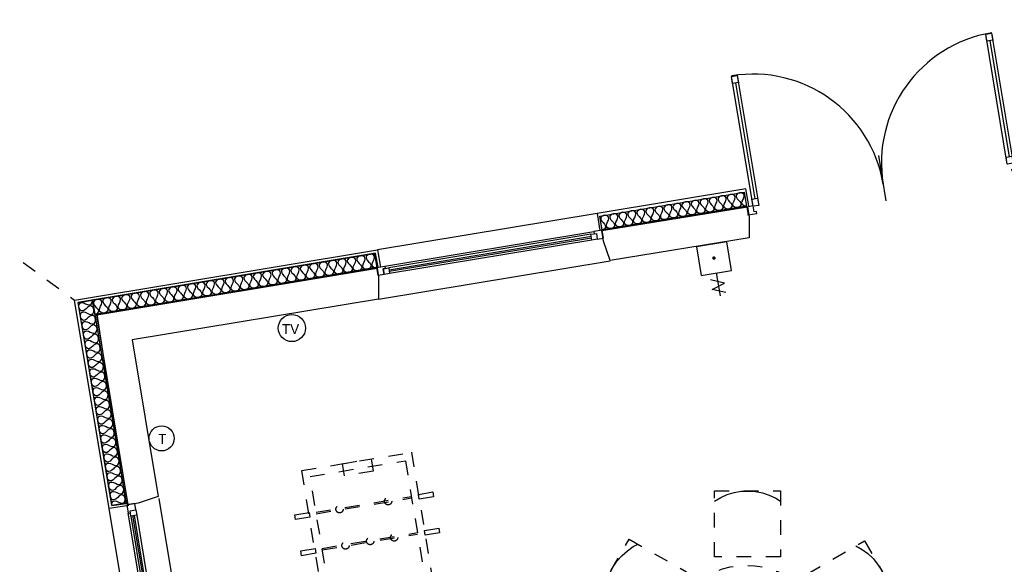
# Model space of a CAD drawing. Header units: millimetres. Extents: x -15 to 127, y -65 to 67.
# Tile 252 of 256: x 27.15 to 33.88, y 5.64 to 9.36. Entities that reach past the tile are written whole.
import ezdxf

# ---------------------------------------------------------------- set-up
doc = ezdxf.new("R2010")
doc.units = ezdxf.units.MM
doc.header["$MEASUREMENT"] = 0
doc.linetypes.add('PC_DASH_3', pattern=[0.055556, 0.027778, -0.027778])
doc.linetypes.add('PC_DASH_5', pattern=[0.069444, 0.027778, -0.041667])
doc.layers.add('Cfa', color=1, linetype='Continuous')
doc.layers.add('structure rdc', color=7, linetype='Continuous')
doc.styles.get("Standard").update_dxf_attribs({"font": 'BKANT.TTF'})

# ---------------------------------------------------------------- blocks, each defined once
blk = doc.blocks.new('BG')
for p, q in [((-0.047, -0.317), (-0.046, -0.771)), ((0.078, -0.538), (-0.181, -0.429)), ((-0.181, -0.621), (0.078, -0.538)), ((0.078, -0.728), (-0.181, -0.621))]:
    blk.add_line(p, q)
blk.add_lwpolyline([(-0.347, 0.246), (-0.347, -0.317), (0.252, -0.317), (0.252, 0.246)], close=True)
at = {"const_width": 0.0341}
blk.add_lwpolyline([(-0.063, -0.024, 1), (-0.029, -0.024, 1)], format="xyb", close=True, dxfattribs=at)
blk = doc.blocks.new('TV')
blk.add_circle((0, 0), 0.27)
blk.add_text('TV', height=0.2).set_placement((-0.197, -0.12))
blk = doc.blocks.new('QCONJ')
blk.add_circle((0.006, 0.238), 0.25)
blk.add_text('T', height=0.2).set_placement((-0.062, 0.129))
blk = doc.blocks.new('PD_4939')
at = {"layer": 'structure rdc', "color": 0}
for points in [[(28.459, -20.2616), (28.2289, -18.8741), (28.3264, -18.8579), (28.5565, -20.2454), (28.459, -20.2616)], [(28.459, -20.2616), (28.4595, -20.2459), (28.4668, -20.2336), (28.4733, -20.2302), (28.4818, -20.2293), (28.4923, -20.2315), (28.5051, -20.2374), (28.5178, -20.2432), (28.5283, -20.2455), (28.5368, -20.2446), (28.5433, -20.2411), (28.5506, -20.2289), (28.5512, -20.2131), (28.5456, -20.1984), (28.5347, -20.1892), (28.5274, -20.1881), (28.5191, -20.1899), (28.5099, -20.1954), (28.4997, -20.2051), (28.4896, -20.2148), (28.4803, -20.2203), (28.472, -20.2222), (28.4648, -20.221), (28.4538, -20.2118), (28.4483, -20.1971), (28.4488, -20.1813), (28.4561, -20.1691), (28.4626, -20.1656), (28.4711, -20.1648), (28.4816, -20.167), (28.4944, -20.1728), (28.5071, -20.1787), (28.5176, -20.1809), (28.5261, -20.18), (28.5326, -20.1766), (28.5399, -20.1643), (28.5405, -20.1486), (28.5349, -20.1339), (28.524, -20.1247), (28.5167, -20.1235), (28.5084, -20.1254), (28.4992, -20.1309), (28.489, -20.1406), (28.4789, -20.1502), (28.4696, -20.1557), (28.4613, -20.1576), (28.4541, -20.1565), (28.4431, -20.1472), (28.4376, -20.1325), (28.4381, -20.1168), (28.4454, -20.1045), (28.4519, -20.1011), (28.4604, -20.1002), (28.4709, -20.1024), (28.4837, -20.1083), (28.4964, -20.1142), (28.5069, -20.1164), (28.5154, -20.1155), (28.5219, -20.1121), (28.5292, -20.0998), (28.5298, -20.0841), (28.5242, -20.0694), (28.5133, -20.0601), (28.506, -20.059), (28.4977, -20.0609), (28.4885, -20.0664), (28.4783, -20.076), (28.4682, -20.0857), (28.4589, -20.0912), (28.4506, -20.0931), (28.4434, -20.0919), (28.4324, -20.0827), (28.4269, -20.068), (28.4274, -20.0523), (28.4347, -20.04), (28.4412, -20.0366), (28.4497, -20.0357), (28.4602, -20.0379), (28.473, -20.0438), (28.4857, -20.0496), (28.4962, -20.0519), (28.5047, -20.051), (28.5112, -20.0475), (28.5185, -20.0353), (28.5191, -20.0195), (28.5135, -20.0048), (28.5026, -19.9956), (28.4953, -19.9944), (28.487, -19.9963), (28.4778, -20.0018), (28.4676, -20.0115), (28.4575, -20.0212), (28.4482, -20.0267), (28.4399, -20.0286), (28.4327, -20.0274), (28.4217, -20.0182), (28.4161, -20.0035), (28.4167, -19.9877), (28.424, -19.9755), (28.4305, -19.972), (28.439, -19.9711), (28.4495, -19.9734), (28.4623, -19.9792), (28.475, -19.9851), (28.4855, -19.9873), (28.494, -19.9864), (28.5005, -19.983), (28.5078, -19.9707), (28.5084, -19.955), (28.5028, -19.9403), (28.4919, -19.9311), (28.4846, -19.9299), (28.4763, -19.9318), (28.4671, -19.9373), (28.4569, -19.947), (28.4468, -19.9566), (28.4375, -19.9621), (28.4292, -19.964), (28.4219, -19.9629), (28.411, -19.9536), (28.4054, -19.9389), (28.406, -19.9232), (28.4133, -19.9109), (28.4198, -19.9075), (28.4283, -19.9066), (28.4388, -19.9088), (28.4516, -19.9147), (28.4643, -19.9206), (28.4748, -19.9228), (28.4833, -19.9219), (28.4898, -19.9185), (28.4971, -19.9062), (28.4977, -19.8905), (28.4921, -19.8758), (28.4812, -19.8665), (28.4739, -19.8654), (28.4656, -19.8673), (28.4564, -19.8728), (28.4462, -19.8824), (28.4361, -19.8921), (28.4268, -19.8976), (28.4185, -19.8995), (28.4112, -19.8983), (28.4003, -19.8891), (28.3947, -19.8744), (28.3953, -19.8587), (28.4026, -19.8464), (28.4091, -19.843), (28.4176, -19.8421), (28.4281, -19.8443), (28.4409, -19.8502), (28.4536, -19.856), (28.4641, -19.8582), (28.4726, -19.8574), (28.4791, -19.8539), (28.4864, -19.8417), (28.487, -19.8259), (28.4814, -19.8112), (28.4705, -19.802), (28.4632, -19.8008), (28.4549, -19.8027), (28.4456, -19.8082), (28.4355, -19.8179), (28.4254, -19.8276), (28.4161, -19.8331), (28.4078, -19.8349), (28.4005, -19.8338), (28.3896, -19.8246), (28.384, -19.8098), (28.3846, -19.7941), (28.3919, -19.7819), (28.3984, -19.7784), (28.4069, -19.7775), (28.4174, -19.7797), (28.4302, -19.7856), (28.4429, -19.7915), (28.4534, -19.7937), (28.4619, -19.7928), (28.4684, -19.7894), (28.4757, -19.7771), (28.4763, -19.7614), (28.4707, -19.7467), (28.4598, -19.7375), (28.4525, -19.7363), (28.4442, -19.7382), (28.4349, -19.7437), (28.4248, -19.7534), (28.4147, -19.763), (28.4054, -19.7685), (28.3971, -19.7704), (28.3898, -19.7693), (28.3789, -19.76), (28.3733, -19.7453), (28.3739, -19.7296), (28.3812, -19.7173), (28.3877, -19.7139), (28.3962, -19.713), (28.4067, -19.7152), (28.4195, -19.7211), (28.4322, -19.727), (28.4427, -19.7292), (28.4512, -19.7283), (28.4577, -19.7248), (28.465, -19.7126), (28.4656, -19.6969), (28.46, -19.6822), (28.4491, -19.6729), (28.4418, -19.6718), (28.4335, -19.6737), (28.4242, -19.6792), (28.4141, -19.6888), (28.404, -19.6985), (28.3947, -19.704), (28.3864, -19.7059), (28.3791, -19.7047), (28.3682, -19.6955), (28.3626, -19.6808), (28.3632, -19.6651), (28.3705, -19.6528), (28.377, -19.6494), (28.3855, -19.6485), (28.396, -19.6507), (28.4088, -19.6566), (28.4215, -19.6624), (28.432, -19.6646), (28.4405, -19.6637), (28.447, -19.6603), (28.4543, -19.6481), (28.4549, -19.6323), (28.4493, -19.6176), (28.4384, -19.6084), (28.4311, -19.6072), (28.4228, -19.6091), (28.4135, -19.6146), (28.4034, -19.6243), (28.3933, -19.6339), (28.384, -19.6394), (28.3757, -19.6413), (28.3684, -19.6402), (28.3575, -19.631), (28.3519, -19.6162), (28.3525, -19.6005), (28.3598, -19.5883), (28.3663, -19.5848), (28.3748, -19.5839), (28.3853, -19.5861), (28.398, -19.592), (28.4108, -19.5979), (28.4213, -19.6001), (28.4298, -19.5992), (28.4363, -19.5958), (28.4436, -19.5835), (28.4442, -19.5678), (28.4386, -19.5531), (28.4277, -19.5439), (28.4204, -19.5427), (28.4121, -19.5446), (28.4028, -19.5501), (28.3927, -19.5597), (28.3826, -19.5694), (28.3733, -19.5749), (28.365, -19.5768), (28.3577, -19.5756), (28.3468, -19.5664), (28.3412, -19.5517), (28.3418, -19.536), (28.3491, -19.5237), (28.3556, -19.5203), (28.3641, -19.5194), (28.3746, -19.5216), (28.3873, -19.5275), (28.4001, -19.5334), (28.4106, -19.5356), (28.4191, -19.5347), (28.4256, -19.5312), (28.4329, -19.519), (28.4335, -19.5033), (28.4279, -19.4885), (28.417, -19.4793), (28.4097, -19.4782), (28.4014, -19.48), (28.3921, -19.4855), (28.382, -19.4952), (28.3719, -19.5049), (28.3626, -19.5104), (28.3543, -19.5123), (28.347, -19.5111), (28.3361, -19.5019), (28.3305, -19.4872), (28.3311, -19.4714), (28.3384, -19.4592), (28.3449, -19.4557), (28.3534, -19.4549), (28.3639, -19.4571), (28.3766, -19.4629), (28.3894, -19.4688), (28.3999, -19.471), (28.4084, -19.4701), (28.4149, -19.4667), (28.4222, -19.4544), (28.4228, -19.4387), (28.4172, -19.424), (28.4063, -19.4148), (28.399, -19.4136), (28.3907, -19.4155), (28.3814, -19.421), (28.3713, -19.4307), (28.3611, -19.4403), (28.3519, -19.4458), (28.3436, -19.4477), (28.3363, -19.4466), (28.3254, -19.4373), (28.3198, -19.4226), (28.3204, -19.4069), (28.3277, -19.3946), (28.3342, -19.3912), (28.3427, -19.3903), (28.3532, -19.3925), (28.3659, -19.3984), (28.3787, -19.4043), (28.3892, -19.4065), (28.3977, -19.4056), (28.4042, -19.4022), (28.4115, -19.3899), (28.4121, -19.3742), (28.4065, -19.3595), (28.3956, -19.3502), (28.3883, -19.3491), (28.38, -19.351), (28.3707, -19.3565), (28.3606, -19.3661), (28.3504, -19.3758), (28.3412, -19.3813), (28.3329, -19.3832), (28.3256, -19.382), (28.3147, -19.3728), (28.3091, -19.3581), (28.3097, -19.3424), (28.317, -19.3301), (28.3235, -19.3267), (28.332, -19.3258), (28.3425, -19.328), (28.3552, -19.3339), (28.368, -19.3397), (28.3785, -19.342), (28.387, -19.3411), (28.3935, -19.3376), (28.4008, -19.3254), (28.4014, -19.3097), (28.3958, -19.2949), (28.3848, -19.2857), (28.3776, -19.2846), (28.3693, -19.2864), (28.36, -19.2919), (28.3499, -19.3016), (28.3397, -19.3113), (28.3305, -19.3168), (28.3222, -19.3187), (28.3149, -19.3175), (28.304, -19.3083), (28.2984, -19.2936), (28.299, -19.2778), (28.3063, -19.2656), (28.3128, -19.2621), (28.3213, -19.2613), (28.3318, -19.2635), (28.3445, -19.2693), (28.3573, -19.2752), (28.3678, -19.2774), (28.3763, -19.2765), (28.3828, -19.2731), (28.3901, -19.2608), (28.3906, -19.2451), (28.3851, -19.2304), (28.3741, -19.2212), (28.3669, -19.22), (28.3586, -19.2219), (28.3493, -19.2274), (28.3392, -19.2371), (28.329, -19.2467), (28.3198, -19.2522), (28.3115, -19.2541), (28.3042, -19.253), (28.2933, -19.2437), (28.2877, -19.229), (28.2883, -19.2133), (28.2956, -19.201), (28.3021, -19.1976), (28.3106, -19.1967), (28.3211, -19.1989), (28.3338, -19.2048), (28.3466, -19.2107), (28.3571, -19.2129), (28.3656, -19.212), (28.3721, -19.2086), (28.3794, -19.1963), (28.3799, -19.1806), (28.3744, -19.1659), (28.3634, -19.1566), (28.3562, -19.1555), (28.3479, -19.1574), (28.3386, -19.1629), (28.3285, -19.1725), (28.3183, -19.1822), (28.3091, -19.1877), (28.3008, -19.1896), (28.2935, -19.1884), (28.2826, -19.1792), (28.277, -19.1645), (28.2776, -19.1488), (28.2849, -19.1365), (28.2914, -19.1331), (28.2999, -19.1322), (28.3104, -19.1344), (28.3231, -19.1403), (28.3359, -19.1461), (28.3464, -19.1484), (28.3549, -19.1475), (28.3614, -19.144), (28.3687, -19.1318), (28.3692, -19.116), (28.3637, -19.1013), (28.3527, -19.0921), (28.3455, -19.0909), (28.3372, -19.0928), (28.3279, -19.0983), (28.3178, -19.108), (28.3076, -19.1177), (28.2984, -19.1232), (28.2901, -19.1251), (28.2828, -19.1239), (28.2719, -19.1147), (28.2663, -19.1), (28.2669, -19.0842), (28.2742, -19.072), (28.2807, -19.0685), (28.2892, -19.0676), (28.2997, -19.0699), (28.3124, -19.0757), (28.3252, -19.0816), (28.3357, -19.0838), (28.3442, -19.0829), (28.3507, -19.0795), (28.358, -19.0672), (28.3585, -19.0515), (28.353, -19.0368), (28.342, -19.0276), (28.3348, -19.0264), (28.3265, -19.0283), (28.3172, -19.0338), (28.3071, -19.0435), (28.2969, -19.0531), (28.2877, -19.0586), (28.2794, -19.0605), (28.2721, -19.0594), (28.2612, -19.0501), (28.2556, -19.0354), (28.2562, -19.0197), (28.2635, -19.0074), (28.27, -19.004), (28.2785, -19.0031), (28.289, -19.0053), (28.3017, -19.0112), (28.3145, -19.0171), (28.325, -19.0193), (28.3335, -19.0184), (28.34, -19.015), (28.3473, -19.0027), (28.3478, -18.987), (28.3423, -18.9723), (28.3313, -18.963), (28.3241, -18.9619), (28.3158, -18.9638), (28.3065, -18.9693), (28.2964, -18.9789), (28.2862, -18.9886), (28.277, -18.9941), (28.2687, -18.996), (28.2614, -18.9948), (28.2505, -18.9856), (28.2449, -18.9709), (28.2455, -18.9552), (28.2528, -18.9429), (28.2593, -18.9395), (28.2678, -18.9386), (28.2783, -18.9408), (28.291, -18.9467), (28.3038, -18.9525), (28.3143, -18.9547), (28.3228, -18.9539), (28.3293, -18.9504), (28.3366, -18.9382), (28.3371, -18.9224), (28.3316, -18.9077), (28.3206, -18.8985), (28.3134, -18.8973), (28.3051, -18.8992), (28.2958, -18.9047), (28.2857, -18.9144), (28.2755, -18.9241), (28.2663, -18.9296), (28.258, -18.9314), (28.2507, -18.9303), (28.2398, -18.9211), (28.2342, -18.9063), (28.2348, -18.8906), (28.2421, -18.8784), (28.2486, -18.8749), (28.2571, -18.874), (28.2676, -18.8763), (28.2803, -18.8821), (28.2931, -18.888), (28.3036, -18.8902), (28.3121, -18.8893), (28.3185, -18.8859), (28.3259, -18.8736), (28.3264, -18.8579)]]:
    blk.add_lwpolyline(points, dxfattribs=at)
blk = doc.blocks.new('PD_4941')
at = {"layer": 'structure rdc', "color": 0}
for points in [[(30.2692, -18.6371), (28.3428, -18.9566), (28.3264, -18.8579), (30.2528, -18.5385), (30.2692, -18.6371)], [(30.2692, -18.6371), (30.2535, -18.6366), (30.2412, -18.6291), (30.2378, -18.6225), (30.2369, -18.614), (30.2391, -18.6033), (30.245, -18.5904), (30.2508, -18.5776), (30.253, -18.5669), (30.2521, -18.5584), (30.2487, -18.5518), (30.2364, -18.5443), (30.2207, -18.5438), (30.206, -18.5494), (30.1968, -18.5604), (30.1957, -18.5677), (30.1976, -18.5761), (30.2031, -18.5855), (30.2128, -18.5958), (30.2225, -18.606), (30.2281, -18.6154), (30.23, -18.6238), (30.2289, -18.6311), (30.2197, -18.6422), (30.205, -18.6478), (30.1893, -18.6472), (30.177, -18.6397), (30.1736, -18.6332), (30.1727, -18.6246), (30.1749, -18.6139), (30.1807, -18.6011), (30.1866, -18.5882), (30.1888, -18.5776), (30.1879, -18.569), (30.1845, -18.5625), (30.1722, -18.555), (30.1565, -18.5544), (30.1418, -18.56), (30.1326, -18.5711), (30.1315, -18.5784), (30.1334, -18.5868), (30.1389, -18.5962), (30.1486, -18.6064), (30.1583, -18.6167), (30.1639, -18.6261), (30.1658, -18.6345), (30.1646, -18.6418), (30.1555, -18.6528), (30.1408, -18.6584), (30.125, -18.6578), (30.1128, -18.6504), (30.1094, -18.6438), (30.1085, -18.6353), (30.1107, -18.6246), (30.1165, -18.6117), (30.1224, -18.5989), (30.1246, -18.5882), (30.1237, -18.5797), (30.1203, -18.5731), (30.108, -18.5656), (30.0923, -18.5651), (30.0776, -18.5707), (30.0684, -18.5817), (30.0673, -18.589), (30.0692, -18.5974), (30.0747, -18.6068), (30.0844, -18.6171), (30.0941, -18.6273), (30.0997, -18.6367), (30.1016, -18.6451), (30.1004, -18.6524), (30.0912, -18.6635), (30.0765, -18.6691), (30.0608, -18.6685), (30.0486, -18.661), (30.0451, -18.6545), (30.0442, -18.6459), (30.0464, -18.6352), (30.0523, -18.6224), (30.0582, -18.6095), (30.0604, -18.5989), (30.0595, -18.5903), (30.0561, -18.5838), (30.0438, -18.5763), (30.0281, -18.5757), (30.0134, -18.5813), (30.0042, -18.5924), (30.0031, -18.5997), (30.005, -18.6081), (30.0105, -18.6174), (30.0202, -18.6277), (30.0299, -18.638), (30.0354, -18.6474), (30.0374, -18.6558), (30.0362, -18.6631), (30.027, -18.6741), (30.0123, -18.6797), (29.9966, -18.6791), (29.9844, -18.6717), (29.9809, -18.6651), (29.98, -18.6566), (29.9822, -18.6459), (29.9881, -18.633), (29.994, -18.6202), (29.9962, -18.6095), (29.9953, -18.601), (29.9918, -18.5944), (29.9796, -18.5869), (29.9639, -18.5864), (29.9492, -18.592), (29.94, -18.603), (29.9389, -18.6103), (29.9408, -18.6187), (29.9463, -18.6281), (29.956, -18.6384), (29.9657, -18.6486), (29.9712, -18.658), (29.9731, -18.6664), (29.972, -18.6737), (29.9628, -18.6848), (29.9481, -18.6904), (29.9324, -18.6898), (29.9201, -18.6823), (29.9167, -18.6758), (29.9158, -18.6672), (29.918, -18.6565), (29.9239, -18.6437), (29.9298, -18.6308), (29.932, -18.6202), (29.9311, -18.6116), (29.9276, -18.6051), (29.9154, -18.5976), (29.8997, -18.597), (29.885, -18.6026), (29.8758, -18.6137), (29.8746, -18.621), (29.8766, -18.6294), (29.8821, -18.6387), (29.8918, -18.649), (29.9015, -18.6593), (29.907, -18.6687), (29.9089, -18.6771), (29.9078, -18.6844), (29.8986, -18.6954), (29.8839, -18.701), (29.8682, -18.7004), (29.8559, -18.693), (29.8525, -18.6864), (29.8516, -18.6778), (29.8538, -18.6672), (29.8597, -18.6543), (29.8655, -18.6415), (29.8677, -18.6308), (29.8669, -18.6223), (29.8634, -18.6157), (29.8512, -18.6082), (29.8354, -18.6077), (29.8208, -18.6133), (29.8116, -18.6243), (29.8104, -18.6316), (29.8123, -18.64), (29.8179, -18.6494), (29.8276, -18.6597), (29.8373, -18.6699), (29.8428, -18.6793), (29.8447, -18.6877), (29.8436, -18.695), (29.8344, -18.706), (29.8197, -18.7117), (29.804, -18.7111), (29.7917, -18.7036), (29.7883, -18.6971), (29.7874, -18.6885), (29.7896, -18.6778), (29.7955, -18.665), (29.8013, -18.6521), (29.8035, -18.6415), (29.8026, -18.6329), (29.7992, -18.6264), (29.7869, -18.6189), (29.7712, -18.6183), (29.7565, -18.6239), (29.7473, -18.635), (29.7462, -18.6423), (29.7481, -18.6507), (29.7537, -18.66), (29.7634, -18.6703), (29.7731, -18.6806), (29.7786, -18.69), (29.7805, -18.6984), (29.7794, -18.7057), (29.7702, -18.7167), (29.7555, -18.7223), (29.7398, -18.7217), (29.7275, -18.7143), (29.7241, -18.7077), (29.7232, -18.6991), (29.7254, -18.6885), (29.7313, -18.6756), (29.7371, -18.6628), (29.7393, -18.6521), (29.7384, -18.6436), (29.735, -18.637), (29.7227, -18.6295), (29.707, -18.629), (29.6923, -18.6346), (29.6831, -18.6456), (29.682, -18.6529), (29.6839, -18.6613), (29.6894, -18.6707), (29.6991, -18.681), (29.7088, -18.6912), (29.7144, -18.7006), (29.7163, -18.709), (29.7152, -18.7163), (29.706, -18.7273), (29.6913, -18.7329), (29.6756, -18.7324), (29.6633, -18.7249), (29.6599, -18.7184), (29.659, -18.7098), (29.6612, -18.6991), (29.667, -18.6863), (29.6729, -18.6734), (29.6751, -18.6628), (29.6742, -18.6542), (29.6708, -18.6476), (29.6585, -18.6402), (29.6428, -18.6396), (29.6281, -18.6452), (29.6189, -18.6562), (29.6178, -18.6636), (29.6197, -18.672), (29.6252, -18.6813), (29.6349, -18.6916), (29.6446, -18.7019), (29.6502, -18.7113), (29.6521, -18.7196), (29.6509, -18.727), (29.6417, -18.738), (29.6271, -18.7436), (29.6113, -18.743), (29.5991, -18.7356), (29.5956, -18.729), (29.5948, -18.7204), (29.597, -18.7098), (29.6028, -18.6969), (29.6087, -18.6841), (29.6109, -18.6734), (29.61, -18.6649), (29.6066, -18.6583), (29.5943, -18.6508), (29.5786, -18.6503), (29.5639, -18.6559), (29.5547, -18.6669), (29.5536, -18.6742), (29.5555, -18.6826), (29.561, -18.692), (29.5707, -18.7023), (29.5804, -18.7125), (29.5859, -18.7219), (29.5879, -18.7303), (29.5867, -18.7376), (29.5775, -18.7486), (29.5628, -18.7542), (29.5471, -18.7537), (29.5349, -18.7462), (29.5314, -18.7397), (29.5305, -18.7311), (29.5327, -18.7204), (29.5386, -18.7076), (29.5445, -18.6947), (29.5467, -18.6841), (29.5458, -18.6755), (29.5424, -18.6689), (29.5301, -18.6615), (29.5144, -18.6609), (29.4997, -18.6665), (29.4905, -18.6775), (29.4894, -18.6849), (29.4913, -18.6933), (29.4968, -18.7026), (29.5065, -18.7129), (29.5162, -18.7232), (29.5217, -18.7325), (29.5237, -18.7409), (29.5225, -18.7483), (29.5133, -18.7593), (29.4986, -18.7649), (29.4829, -18.7643), (29.4707, -18.7569), (29.4672, -18.7503), (29.4663, -18.7417), (29.4685, -18.7311), (29.4744, -18.7182), (29.4803, -18.7054), (29.4825, -18.6947), (29.4816, -18.6862), (29.4781, -18.6796), (29.4659, -18.6721), (29.4502, -18.6716), (29.4355, -18.6772), (29.4263, -18.6882), (29.4251, -18.6955), (29.4271, -18.7039), (29.4326, -18.7133), (29.4423, -18.7235), (29.452, -18.7338), (29.4575, -18.7432), (29.4594, -18.7516), (29.4583, -18.7589), (29.4491, -18.7699), (29.4344, -18.7755), (29.4187, -18.775), (29.4064, -18.7675), (29.403, -18.7609), (29.4021, -18.7524), (29.4043, -18.7417), (29.4102, -18.7289), (29.4161, -18.716), (29.4183, -18.7054), (29.4174, -18.6968), (29.4139, -18.6902), (29.4017, -18.6828), (29.386, -18.6822), (29.3713, -18.6878), (29.3621, -18.6988), (29.3609, -18.7062), (29.3629, -18.7145), (29.3684, -18.7239), (29.3781, -18.7342), (29.3878, -18.7445), (29.3933, -18.7538), (29.3952, -18.7622), (29.3941, -18.7696), (29.3849, -18.7806), (29.3702, -18.7862), (29.3545, -18.7856), (29.3422, -18.7782), (29.3388, -18.7716), (29.3379, -18.763), (29.3401, -18.7524), (29.346, -18.7395), (29.3518, -18.7267), (29.354, -18.716), (29.3531, -18.7074), (29.3497, -18.7009), (29.3375, -18.6934), (29.3217, -18.6929), (29.307, -18.6985), (29.2979, -18.7095), (29.2967, -18.7168), (29.2986, -18.7252), (29.3042, -18.7346), (29.3139, -18.7448), (29.3236, -18.7551), (29.3291, -18.7645), (29.331, -18.7729), (29.3299, -18.7802), (29.3207, -18.7912), (29.306, -18.7968), (29.2903, -18.7963), (29.278, -18.7888), (29.2746, -18.7822), (29.2737, -18.7737), (29.2759, -18.763), (29.2818, -18.7502), (29.2876, -18.7373), (29.2898, -18.7267), (29.2889, -18.7181), (29.2855, -18.7115), (29.2732, -18.7041), (29.2575, -18.7035), (29.2428, -18.7091), (29.2336, -18.7201), (29.2325, -18.7275), (29.2344, -18.7358), (29.24, -18.7452), (29.2497, -18.7555), (29.2594, -18.7658), (29.2649, -18.7751), (29.2668, -18.7835), (29.2657, -18.7909), (29.2565, -18.8019), (29.2418, -18.8075), (29.2261, -18.8069), (29.2138, -18.7994), (29.2104, -18.7929), (29.2095, -18.7843), (29.2117, -18.7737), (29.2175, -18.7608), (29.2234, -18.748), (29.2256, -18.7373), (29.2247, -18.7287), (29.2213, -18.7222), (29.209, -18.7147), (29.1933, -18.7142), (29.1786, -18.7198), (29.1694, -18.7308), (29.1683, -18.7381), (29.1702, -18.7465), (29.1757, -18.7559), (29.1854, -18.7661), (29.1951, -18.7764), (29.2007, -18.7858), (29.2026, -18.7942), (29.2014, -18.8015), (29.1923, -18.8125), (29.1776, -18.8181), (29.1619, -18.8176), (29.1496, -18.8101), (29.1462, -18.8035), (29.1453, -18.795), (29.1475, -18.7843), (29.1533, -18.7715), (29.1592, -18.7586), (29.1614, -18.748), (29.1605, -18.7394), (29.1571, -18.7328), (29.1448, -18.7254), (29.1291, -18.7248), (29.1144, -18.7304), (29.1052, -18.7414), (29.1041, -18.7487), (29.106, -18.7571), (29.1115, -18.7665), (29.1212, -18.7768), (29.1309, -18.7871), (29.1365, -18.7964), (29.1384, -18.8048), (29.1372, -18.8121), (29.128, -18.8232), (29.1134, -18.8288), (29.0976, -18.8282), (29.0854, -18.8207), (29.0819, -18.8142), (29.081, -18.8056), (29.0833, -18.795), (29.0891, -18.7821), (29.095, -18.7693), (29.0972, -18.7586), (29.0963, -18.75), (29.0929, -18.7435), (29.0806, -18.736), (29.0649, -18.7354), (29.0502, -18.7411), (29.041, -18.7521), (29.0399, -18.7594), (29.0418, -18.7678), (29.0473, -18.7772), (29.057, -18.7874), (29.0667, -18.7977), (29.0722, -18.8071), (29.0742, -18.8155), (29.073, -18.8228), (29.0638, -18.8338), (29.0491, -18.8394), (29.0334, -18.8389), (29.0212, -18.8314), (29.0177, -18.8248), (29.0168, -18.8163), (29.019, -18.8056), (29.0249, -18.7928), (29.0308, -18.7799), (29.033, -18.7692), (29.0321, -18.7607), (29.0286, -18.7541), (29.0164, -18.7467), (29.0007, -18.7461), (28.986, -18.7517), (28.9768, -18.7627), (28.9757, -18.77), (28.9776, -18.7784), (28.9831, -18.7878), (28.9928, -18.7981), (29.0025, -18.8084), (29.008, -18.8177), (29.0099, -18.8261), (29.0088, -18.8334), (28.9996, -18.8445), (28.9849, -18.8501), (28.9692, -18.8495), (28.957, -18.842), (28.9535, -18.8355), (28.9526, -18.8269), (28.9548, -18.8163), (28.9607, -18.8034), (28.9666, -18.7906), (28.9688, -18.7799), (28.9679, -18.7713), (28.9644, -18.7648), (28.9522, -18.7573), (28.9365, -18.7567), (28.9218, -18.7623), (28.9126, -18.7734), (28.9114, -18.7807), (28.9134, -18.7891), (28.9189, -18.7985), (28.9286, -18.8087), (28.9383, -18.819), (28.9438, -18.8284), (28.9457, -18.8368), (28.9446, -18.8441), (28.9354, -18.8551), (28.9207, -18.8607), (28.905, -18.8602), (28.8927, -18.8527), (28.8893, -18.8461), (28.8884, -18.8376), (28.8906, -18.8269), (28.8965, -18.8141), (28.9023, -18.8012), (28.9046, -18.7905), (28.9037, -18.782), (28.9002, -18.7754), (28.888, -18.768), (28.8722, -18.7674), (28.8576, -18.773), (28.8484, -18.784), (28.8472, -18.7913), (28.8491, -18.7997), (28.8547, -18.8091), (28.8644, -18.8194), (28.8741, -18.8297), (28.8796, -18.839), (28.8815, -18.8474), (28.8804, -18.8547), (28.8712, -18.8658), (28.8565, -18.8714), (28.8408, -18.8708), (28.8285, -18.8633), (28.8251, -18.8568), (28.8242, -18.8482), (28.8264, -18.8376), (28.8323, -18.8247), (28.8381, -18.8119), (28.8403, -18.8012), (28.8394, -18.7926), (28.836, -18.7861), (28.8237, -18.7786), (28.808, -18.778), (28.7933, -18.7836), (28.7842, -18.7947), (28.783, -18.802), (28.7849, -18.8104), (28.7905, -18.8198), (28.8002, -18.83), (28.8099, -18.8403), (28.8154, -18.8497), (28.8173, -18.8581), (28.8162, -18.8654), (28.807, -18.8764), (28.7923, -18.882), (28.7766, -18.8815), (28.7643, -18.874), (28.7609, -18.8674), (28.76, -18.8589), (28.7622, -18.8482), (28.7681, -18.8354), (28.7739, -18.8225), (28.7761, -18.8118), (28.7752, -18.8033), (28.7718, -18.7967), (28.7595, -18.7893), (28.7438, -18.7887), (28.7291, -18.7943), (28.7199, -18.8053), (28.7188, -18.8126), (28.7207, -18.821), (28.7262, -18.8304), (28.736, -18.8407), (28.7457, -18.8509), (28.7512, -18.8603), (28.7531, -18.8687), (28.752, -18.876), (28.7428, -18.8871), (28.7281, -18.8927), (28.7124, -18.8921), (28.7001, -18.8846), (28.6967, -18.8781), (28.6958, -18.8695), (28.698, -18.8589), (28.7038, -18.846), (28.7097, -18.8331), (28.7119, -18.8225), (28.711, -18.8139), (28.7076, -18.8074), (28.6953, -18.7999), (28.6796, -18.7993), (28.6649, -18.8049), (28.6557, -18.816), (28.6546, -18.8233), (28.6565, -18.8317), (28.662, -18.8411), (28.6717, -18.8513), (28.6814, -18.8616), (28.687, -18.871), (28.6889, -18.8794), (28.6877, -18.8867), (28.6786, -18.8977), (28.6639, -18.9033), (28.6482, -18.9028), (28.6359, -18.8953), (28.6325, -18.8887), (28.6316, -18.8802), (28.6338, -18.8695), (28.6396, -18.8566), (28.6455, -18.8438), (28.6477, -18.8331), (28.6468, -18.8246), (28.6434, -18.818), (28.6311, -18.8105), (28.6154, -18.81), (28.6007, -18.8156), (28.5915, -18.8266), (28.5904, -18.8339), (28.5923, -18.8423), (28.5978, -18.8517), (28.6075, -18.862), (28.6172, -18.8722), (28.6228, -18.8816), (28.6247, -18.89), (28.6235, -18.8973), (28.6143, -18.9084), (28.5997, -18.914), (28.5839, -18.9134), (28.5717, -18.9059), (28.5682, -18.8994), (28.5673, -18.8908), (28.5696, -18.8801), (28.5754, -18.8673), (28.5813, -18.8544), (28.5835, -18.8438), (28.5826, -18.8352), (28.5792, -18.8287), (28.5669, -18.8212), (28.5512, -18.8206), (28.5365, -18.8262), (28.5273, -18.8373), (28.5262, -18.8446), (28.5281, -18.853), (28.5336, -18.8624), (28.5433, -18.8726), (28.553, -18.8829), (28.5585, -18.8923), (28.5605, -18.9007), (28.5593, -18.908), (28.5501, -18.919), (28.5354, -18.9246), (28.5197, -18.924), (28.5075, -18.9166), (28.504, -18.91), (28.5031, -18.9015), (28.5053, -18.8908), (28.5112, -18.8779), (28.5171, -18.8651), (28.5193, -18.8544), (28.5184, -18.8459), (28.5149, -18.8393), (28.5027, -18.8318), (28.487, -18.8313), (28.4723, -18.8369), (28.4631, -18.8479), (28.462, -18.8552), (28.4639, -18.8636), (28.4694, -18.873), (28.4791, -18.8833), (28.4888, -18.8935), (28.4943, -18.9029), (28.4962, -18.9113), (28.4951, -18.9186), (28.4859, -18.9297), (28.4712, -18.9353), (28.4555, -18.9347), (28.4433, -18.9272), (28.4398, -18.9207), (28.4389, -18.9121), (28.4411, -18.9014), (28.447, -18.8886), (28.4529, -18.8757), (28.4551, -18.8651), (28.4542, -18.8565), (28.4507, -18.85), (28.4385, -18.8425), (28.4228, -18.8419), (28.4081, -18.8475), (28.3989, -18.8586), (28.3977, -18.8659), (28.3997, -18.8743), (28.4052, -18.8836), (28.4149, -18.8939), (28.4246, -18.9042), (28.4301, -18.9136), (28.432, -18.922), (28.4309, -18.9293), (28.4217, -18.9403), (28.407, -18.9459), (28.3913, -18.9453), (28.379, -18.9379), (28.3756, -18.9313), (28.3747, -18.9228), (28.3769, -18.9121), (28.3828, -18.8992), (28.3886, -18.8864), (28.3909, -18.8757), (28.39, -18.8672), (28.3865, -18.8606), (28.3743, -18.8531), (28.3585, -18.8526), (28.3439, -18.8582), (28.3347, -18.8692), (28.3335, -18.8765), (28.3354, -18.8849), (28.341, -18.8943), (28.3507, -18.9046), (28.3604, -18.9148), (28.3659, -18.9242), (28.3678, -18.9326), (28.3667, -18.9399), (28.3575, -18.9509), (28.3428, -18.9566)]]:
    blk.add_lwpolyline(points, dxfattribs=at)
blk = doc.blocks.new('PD_4994')
at = {"layer": 'structure rdc', "color": 0}
blk.add_line((32.719, -17.3738), (32.8502, -18.1651), dxfattribs=at)
for points in [[(32.7307, -17.3222), (32.8779, -18.2101), (32.8385, -18.2166), (32.6913, -17.3288), (32.7307, -17.3222)], [(32.7387, -17.3705), (32.6993, -17.377), (32.6913, -17.3288), (32.7307, -17.3222), (32.7387, -17.3705)], [(32.8779, -18.2101), (32.8385, -18.2166), (32.8305, -18.1684), (32.8699, -18.1618), (32.8779, -18.2101)]]:
    blk.add_lwpolyline(points, dxfattribs=at)
blk = doc.blocks.new('PD_4995')
at = {"layer": 'structure rdc', "color": 0}
blk.add_line((34.4555, -17.0858), (34.5868, -17.8771), dxfattribs=at)
for points in [[(34.4673, -17.0343), (34.6145, -17.9221), (34.575, -17.9287), (34.4278, -17.0408), (34.4673, -17.0343)], [(34.4753, -17.0825), (34.4358, -17.0891), (34.4278, -17.0408), (34.4673, -17.0343), (34.4753, -17.0825)], [(34.6145, -17.9221), (34.575, -17.9287), (34.567, -17.8804), (34.6065, -17.8739), (34.6145, -17.9221)]]:
    blk.add_lwpolyline(points, dxfattribs=at)
blk = doc.blocks.new('PD_4993')
at = {"layer": 'structure rdc', "color": 0}
blk.add_line((33.6944, -17.8705), (33.7456, -18.1794), dxfattribs=at)
for points in [[(34.6584, -17.9127), (34.6674, -17.967), (34.6082, -17.9768), (34.6058, -17.962), (34.6206, -17.9596), (34.6141, -17.9201), (34.6584, -17.9127)], [(32.7955, -18.2217), (32.8045, -18.2759), (32.8637, -18.2661), (32.8612, -18.2513), (32.8464, -18.2538), (32.8399, -18.2143), (32.7955, -18.2217)]]:
    blk.add_lwpolyline(points, dxfattribs=at)
for centre, start, end in [((34.6155, -17.919), 99.41528, 189.41528), ((32.8397, -18.2135), 9.41528, 99.41528)]:
    blk.add_arc(centre, 0.9, start, end, dxfattribs=at)
blk.add_point((32.8045, -18.2759), dxfattribs=at)
at = {"layer": 'structure rdc'}
for name in ['PD_4995', 'PD_4994']:
    blk.add_blockref(name, (0, 0), dxfattribs=at)
blk = doc.blocks.new('PD_4997')
at = {"layer": 'structure rdc', "color": 0}
for points in [[(32.7937, -18.2147), (31.8072, -18.3783), (31.7914, -18.2833), (32.7779, -18.1197), (32.7937, -18.2147)], [(32.7937, -18.2147), (32.7786, -18.2141), (32.7668, -18.2069), (32.7635, -18.2006), (32.7626, -18.1924), (32.7648, -18.1821), (32.7704, -18.1698), (32.776, -18.1574), (32.7782, -18.1471), (32.7773, -18.1389), (32.774, -18.1326), (32.7622, -18.1254), (32.7471, -18.1249), (32.733, -18.1302), (32.7242, -18.1408), (32.7231, -18.1479), (32.7249, -18.156), (32.7302, -18.165), (32.7396, -18.1749), (32.7489, -18.1848), (32.7542, -18.1938), (32.7561, -18.2019), (32.755, -18.2089), (32.7461, -18.2195), (32.732, -18.2249), (32.7169, -18.2243), (32.7052, -18.2172), (32.7019, -18.2108), (32.701, -18.2026), (32.7031, -18.1923), (32.7087, -18.18), (32.7144, -18.1676), (32.7165, -18.1574), (32.7156, -18.1491), (32.7123, -18.1428), (32.7006, -18.1356), (32.6855, -18.1351), (32.6713, -18.1405), (32.6625, -18.1511), (32.6614, -18.1581), (32.6633, -18.1662), (32.6686, -18.1752), (32.6779, -18.1851), (32.6872, -18.195), (32.6926, -18.204), (32.6944, -18.2121), (32.6933, -18.2191), (32.6845, -18.2297), (32.6704, -18.2351), (32.6553, -18.2346), (32.6435, -18.2274), (32.6402, -18.2211), (32.6393, -18.2128), (32.6415, -18.2026), (32.6471, -18.1902), (32.6527, -18.1778), (32.6548, -18.1676), (32.654, -18.1593), (32.6507, -18.153), (32.6389, -18.1458), (32.6238, -18.1453), (32.6097, -18.1507), (32.6009, -18.1613), (32.5998, -18.1683), (32.6016, -18.1764), (32.6069, -18.1854), (32.6163, -18.1953), (32.6256, -18.2052), (32.6309, -18.2142), (32.6327, -18.2223), (32.6317, -18.2293), (32.6228, -18.24), (32.6087, -18.2453), (32.5936, -18.2448), (32.5818, -18.2376), (32.5785, -18.2313), (32.5777, -18.2231), (32.5798, -18.2128), (32.5854, -18.2004), (32.5911, -18.1881), (32.5932, -18.1778), (32.5923, -18.1696), (32.589, -18.1633), (32.5772, -18.1561), (32.5621, -18.1555), (32.548, -18.1609), (32.5392, -18.1715), (32.5381, -18.1786), (32.54, -18.1866), (32.5453, -18.1957), (32.5546, -18.2055), (32.5639, -18.2154), (32.5692, -18.2245), (32.5711, -18.2325), (32.57, -18.2396), (32.5612, -18.2502), (32.5471, -18.2556), (32.532, -18.255), (32.5202, -18.2478), (32.5169, -18.2415), (32.516, -18.2333), (32.5181, -18.223), (32.5238, -18.2107), (32.5294, -18.1983), (32.5315, -18.188), (32.5307, -18.1798), (32.5274, -18.1735), (32.5156, -18.1663), (32.5005, -18.1657), (32.4864, -18.1711), (32.4775, -18.1817), (32.4765, -18.1888), (32.4783, -18.1969), (32.4836, -18.2059), (32.4929, -18.2158), (32.5023, -18.2257), (32.5076, -18.2347), (32.5094, -18.2428), (32.5083, -18.2498), (32.4995, -18.2604), (32.4854, -18.2658), (32.4703, -18.2652), (32.4585, -18.2581), (32.4552, -18.2517), (32.4544, -18.2435), (32.4565, -18.2332), (32.4621, -18.2209), (32.4677, -18.2085), (32.4699, -18.1983), (32.469, -18.19), (32.4657, -18.1837), (32.4539, -18.1765), (32.4388, -18.176), (32.4247, -18.1814), (32.4159, -18.192), (32.4148, -18.199), (32.4166, -18.2071), (32.422, -18.2161), (32.4313, -18.226), (32.4406, -18.2359), (32.4459, -18.2449), (32.4478, -18.253), (32.4467, -18.26), (32.4379, -18.2706), (32.4237, -18.276), (32.4086, -18.2755), (32.3969, -18.2683), (32.3936, -18.262), (32.3927, -18.2537), (32.3948, -18.2435), (32.4005, -18.2311), (32.4061, -18.2187), (32.4082, -18.2085), (32.4073, -18.2002), (32.404, -18.1939), (32.3923, -18.1867), (32.3772, -18.1862), (32.3631, -18.1916), (32.3542, -18.2022), (32.3531, -18.2092), (32.355, -18.2173), (32.3603, -18.2263), (32.3696, -18.2362), (32.379, -18.2461), (32.3843, -18.2551), (32.3861, -18.2632), (32.385, -18.2702), (32.3762, -18.2808), (32.3621, -18.2862), (32.347, -18.2857), (32.3352, -18.2785), (32.3319, -18.2722), (32.331, -18.264), (32.3332, -18.2537), (32.3388, -18.2413), (32.3444, -18.229), (32.3466, -18.2187), (32.3457, -18.2105), (32.3424, -18.2042), (32.3306, -18.197), (32.3155, -18.1964), (32.3014, -18.2018), (32.2926, -18.2124), (32.2915, -18.2195), (32.2933, -18.2275), (32.2986, -18.2366), (32.308, -18.2464), (32.3173, -18.2563), (32.3226, -18.2654), (32.3245, -18.2734), (32.3234, -18.2805), (32.3145, -18.2911), (32.3004, -18.2965), (32.2853, -18.2959), (32.2735, -18.2887), (32.2702, -18.2824), (32.2694, -18.2742), (32.2715, -18.2639), (32.2771, -18.2516), (32.2828, -18.2392), (32.2849, -18.2289), (32.284, -18.2207), (32.2807, -18.2144), (32.2689, -18.2072), (32.2539, -18.2066), (32.2397, -18.212), (32.2309, -18.2226), (32.2298, -18.2297), (32.2317, -18.2378), (32.237, -18.2468), (32.2463, -18.2567), (32.2556, -18.2666), (32.2609, -18.2756), (32.2628, -18.2837), (32.2617, -18.2907), (32.2529, -18.3013), (32.2388, -18.3067), (32.2237, -18.3061), (32.2119, -18.299), (32.2086, -18.2926), (32.2077, -18.2844), (32.2098, -18.2741), (32.2155, -18.2618), (32.2211, -18.2494), (32.2232, -18.2392), (32.2224, -18.2309), (32.2191, -18.2246), (32.2073, -18.2174), (32.1922, -18.2169), (32.1781, -18.2223), (32.1693, -18.2329), (32.1682, -18.2399), (32.17, -18.248), (32.1753, -18.257), (32.1847, -18.2669), (32.194, -18.2768), (32.1993, -18.2858), (32.2011, -18.2939), (32.2, -18.3009), (32.1912, -18.3115), (32.1771, -18.3169), (32.162, -18.3164), (32.1502, -18.3092), (32.1469, -18.3029), (32.1461, -18.2946), (32.1482, -18.2844), (32.1538, -18.272), (32.1595, -18.2596), (32.1616, -18.2494), (32.1607, -18.2411), (32.1574, -18.2348), (32.1456, -18.2276), (32.1305, -18.2271), (32.1164, -18.2325), (32.1076, -18.2431), (32.1065, -18.2501), (32.1084, -18.2582), (32.1137, -18.2672), (32.123, -18.2771), (32.1323, -18.287), (32.1376, -18.296), (32.1395, -18.3041), (32.1384, -18.3111), (32.1296, -18.3217), (32.1154, -18.3271), (32.1004, -18.3266), (32.0886, -18.3194), (32.0853, -18.3131), (32.0844, -18.3048), (32.0865, -18.2946), (32.0922, -18.2822), (32.0978, -18.2699), (32.0999, -18.2596), (32.0991, -18.2514), (32.0958, -18.2451), (32.084, -18.2379), (32.0689, -18.2373), (32.0548, -18.2427), (32.0459, -18.2533), (32.0448, -18.2604), (32.0467, -18.2684), (32.052, -18.2775), (32.0613, -18.2873), (32.0707, -18.2972), (32.076, -18.3062), (32.0778, -18.3143), (32.0767, -18.3214), (32.0679, -18.332), (32.0538, -18.3374), (32.0387, -18.3368), (32.0269, -18.3296), (32.0236, -18.3233), (32.0228, -18.3151), (32.0249, -18.3048), (32.0305, -18.2925), (32.0361, -18.2801), (32.0383, -18.2698), (32.0374, -18.2616), (32.0341, -18.2553), (32.0223, -18.2481), (32.0072, -18.2475), (31.9931, -18.2529), (31.9843, -18.2635), (31.9832, -18.2706), (31.985, -18.2787), (31.9904, -18.2877), (31.9997, -18.2976), (32.009, -18.3074), (32.0143, -18.3165), (32.0162, -18.3245), (32.0151, -18.3316), (32.0062, -18.3422), (31.9921, -18.3476), (31.977, -18.347), (31.9653, -18.3398), (31.962, -18.3335), (31.9611, -18.3253), (31.9632, -18.315), (31.9688, -18.3027), (31.9745, -18.2903), (31.9766, -18.2801), (31.9757, -18.2718), (31.9724, -18.2655), (31.9607, -18.2583), (31.9456, -18.2578), (31.9315, -18.2632), (31.9226, -18.2738), (31.9215, -18.2808), (31.9234, -18.2889), (31.9287, -18.2979), (31.938, -18.3078), (31.9473, -18.3177), (31.9527, -18.3267), (31.9545, -18.3348), (31.9534, -18.3418), (31.9446, -18.3524), (31.9305, -18.3578), (31.9154, -18.3573), (31.9036, -18.3501), (31.9003, -18.3438), (31.8994, -18.3355), (31.9016, -18.3253), (31.9072, -18.3129), (31.9128, -18.3005), (31.9149, -18.2903), (31.9141, -18.282), (31.9108, -18.2757), (31.899, -18.2685), (31.8839, -18.268), (31.8698, -18.2734), (31.861, -18.284), (31.8599, -18.291), (31.8617, -18.2991), (31.867, -18.3081), (31.8764, -18.318), (31.8857, -18.3279), (31.891, -18.3369), (31.8928, -18.345), (31.8918, -18.352), (31.8829, -18.3626), (31.8688, -18.368), (31.8537, -18.3675), (31.8419, -18.3603), (31.8386, -18.354), (31.8378, -18.3457), (31.8399, -18.3355), (31.8455, -18.3231), (31.8512, -18.3108), (31.8533, -18.3005), (31.8524, -18.2923), (31.8491, -18.286), (31.8373, -18.2788), (31.8222, -18.2782), (31.8081, -18.2836), (31.7993, -18.2942), (31.7982, -18.3013), (31.8001, -18.3093), (31.8054, -18.3184), (31.8147, -18.3282), (31.824, -18.3381), (31.8293, -18.3471), (31.8312, -18.3552), (31.8301, -18.3623), (31.8213, -18.3729), (31.8072, -18.3783)]]:
    blk.add_lwpolyline(points, dxfattribs=at)
blk = doc.blocks.new('PD_5287')
at = {"layer": 'structure rdc', "color": 0, "linetype": 'PC_DASH_3'}
for p, q in [((29.8539, -20.3068), (30.505, -20.1988)), ((29.8555, -20.3167), (30.5066, -20.2087))]:
    blk.add_line(p, q, dxfattribs=at)
for points in [[(30.5529, -20.1844), (30.6516, -20.168), (30.6569, -20.2004), (30.5583, -20.2168), (30.5529, -20.1844)], [(29.8124, -20.3405), (29.7138, -20.3568), (29.7084, -20.3244), (29.807, -20.308), (29.8124, -20.3405)]]:
    blk.add_lwpolyline(points, dxfattribs=at)
blk = doc.blocks.new('PD_5288')
at = {"layer": 'structure rdc', "color": 0, "linetype": 'PC_DASH_3'}
for p, q in [((30.0002, -21.189), (30.6513, -21.081)), ((30.0018, -21.1989), (30.6529, -21.0909))]:
    blk.add_line(p, q, dxfattribs=at)
for points in [[(30.6976, -21.0567), (30.7962, -21.0403), (30.8016, -21.0728), (30.7029, -21.0892), (30.6976, -21.0567)], [(29.9571, -21.2128), (29.8584, -21.2292), (29.853, -21.1967), (29.9517, -21.1804), (29.9571, -21.2128)]]:
    blk.add_lwpolyline(points, dxfattribs=at)
blk = doc.blocks.new('PD_5289')
at = {"layer": 'structure rdc', "color": 0, "linetype": 'PC_DASH_3'}
for p, q in [((29.8948, -20.5534), (30.5459, -20.4455)), ((29.8964, -20.5633), (30.5475, -20.4553))]:
    blk.add_line(p, q, dxfattribs=at)
for points in [[(30.5938, -20.431), (30.6925, -20.4146), (30.6978, -20.4471), (30.5992, -20.4634), (30.5938, -20.431)], [(29.8533, -20.5871), (29.7547, -20.6035), (29.7493, -20.571), (29.8479, -20.5547), (29.8533, -20.5871)]]:
    blk.add_lwpolyline(points, dxfattribs=at)
blk = doc.blocks.new('PD_5290')
at = {"layer": 'structure rdc', "color": 0, "linetype": 'PC_DASH_3'}
for p, q in [((29.9593, -20.9424), (30.6104, -20.8344)), ((29.9609, -20.9522), (30.612, -20.8443))]:
    blk.add_line(p, q, dxfattribs=at)
for points in [[(30.6567, -20.8101), (30.7553, -20.7937), (30.7607, -20.8262), (30.662, -20.8425), (30.6567, -20.8101)], [(29.9162, -20.9662), (29.8175, -20.9826), (29.8121, -20.9501), (29.9108, -20.9338), (29.9162, -20.9662)]]:
    blk.add_lwpolyline(points, dxfattribs=at)
blk = doc.blocks.new('PD_5286')
at = {"layer": 'structure rdc', "color": 0, "linetype": 'PC_DASH_3'}
for points in [[(30.751, -21.3766), (30.0012, -21.5009), (29.7558, -20.0211), (30.5056, -19.8968), (30.751, -21.3766)], [(30.6935, -21.3354), (30.0424, -21.4434), (29.8133, -20.0623), (30.4645, -19.9543), (30.6935, -21.3354)], [(30.2448, -20.0258), (30.0475, -20.0585), (30.0336, -19.9751), (30.2309, -19.9423), (30.2448, -20.0258)], [(30.4763, -21.4221), (30.279, -21.4549), (30.2652, -21.3714), (30.4625, -21.3387), (30.4763, -21.4221)]]:
    blk.add_lwpolyline(points, dxfattribs=at)
at = {"layer": 'structure rdc'}
for name in ['PD_5287', 'PD_5289', 'PD_5290', 'PD_5288']:
    blk.add_blockref(name, (0, 0), dxfattribs=at)
blk = doc.blocks.new('PD_5285')
at = {"layer": 'structure rdc', "color": 0, "linetype": 'PC_DASH_3'}
for centre in [(30.3464, -20.231), (30.0144, -20.286), (30.0555, -20.5337), (30.2237, -20.5035), (30.3874, -20.4787), (30.4517, -20.866), (30.1197, -20.921), (30.2887, -20.8953), (30.4927, -21.1137), (30.1608, -21.1687)]:
    blk.add_circle(centre, 0.025, dxfattribs=at)
at = {"layer": 'structure rdc'}
blk.add_blockref('PD_5286', (0, 0), dxfattribs=at)
blk = doc.blocks.new('PD_5309')
at = {"layer": 'structure rdc', "color": 0, "linetype": 'PC_DASH_3'}
for points in [[(33.0116, -21.8271), (33.0116, -22.2771), (32.5616, -22.2771), (32.5616, -21.8271), (33.0116, -21.8271)], [(33.0116, -22.208), (32.9695, -22.2329), (32.9246, -22.2526), (32.8777, -22.2666), (32.8294, -22.2748), (32.7805, -22.277), (32.7317, -22.2733), (32.6837, -22.2636), (32.6372, -22.2482), (32.593, -22.2272), (32.5616, -22.208)]]:
    blk.add_lwpolyline(points, dxfattribs=at)
blk = doc.blocks.new('PD_5310')
at = {"layer": 'structure rdc', "color": 0, "linetype": 'PC_DASH_3'}
for points in [[(33.4289, -21.3342), (33.8186, -21.5592), (33.5936, -21.9489), (33.2039, -21.7239), (33.4289, -21.3342)], [(33.7588, -21.5247), (33.7593, -21.5736), (33.7539, -21.6223), (33.7426, -21.6699), (33.7255, -21.7158), (33.703, -21.7593), (33.6754, -21.7997), (33.643, -21.8365), (33.6064, -21.869), (33.5661, -21.8968), (33.5338, -21.9144)]]:
    blk.add_lwpolyline(points, dxfattribs=at)
blk = doc.blocks.new('PD_5311')
at = {"layer": 'structure rdc', "color": 0, "linetype": 'PC_DASH_3'}
for points in [[(33.2107, -20.7264), (33.6005, -20.5014), (33.8255, -20.8911), (33.4357, -21.1161), (33.2107, -20.7264)], [(33.5406, -20.5359), (33.5833, -20.56), (33.6227, -20.589), (33.6583, -20.6226), (33.6895, -20.6603), (33.7159, -20.7016), (33.7371, -20.7457), (33.7528, -20.7921), (33.7626, -20.8401), (33.7666, -20.8889), (33.7656, -20.9256)]]:
    blk.add_lwpolyline(points, dxfattribs=at)
blk = doc.blocks.new('PD_5312')
at = {"layer": 'structure rdc', "color": 0, "linetype": 'PC_DASH_3'}
for points in [[(33.0253, -20.1614), (33.0253, -20.6114), (32.5753, -20.6114), (32.5753, -20.1614), (33.0253, -20.1614)], [(32.5753, -20.2305), (32.6174, -20.2056), (32.6623, -20.1859), (32.7092, -20.1719), (32.7575, -20.1637), (32.8064, -20.1615), (32.8552, -20.1652), (32.9032, -20.1749), (32.9497, -20.1903), (32.9939, -20.2113), (33.0253, -20.2305)]]:
    blk.add_lwpolyline(points, dxfattribs=at)
blk = doc.blocks.new('PD_5313')
at = {"layer": 'structure rdc', "color": 0, "linetype": 'PC_DASH_3'}
for points in [[(32.158, -21.1043), (31.7683, -20.8793), (31.9933, -20.4896), (32.383, -20.7146), (32.158, -21.1043)], [(31.8281, -20.9138), (31.8276, -20.8648), (31.833, -20.8162), (31.8443, -20.7685), (31.8614, -20.7227), (31.8839, -20.6792), (31.9115, -20.6388), (31.9439, -20.602), (31.9805, -20.5695), (32.0208, -20.5417), (32.0531, -20.5241)]]:
    blk.add_lwpolyline(points, dxfattribs=at)
blk = doc.blocks.new('PD_5314')
at = {"layer": 'structure rdc', "color": 0, "linetype": 'PC_DASH_3'}
for points in [[(32.3762, -21.7121), (31.9864, -21.9371), (31.7615, -21.5474), (32.1512, -21.3224), (32.3762, -21.7121)], [(32.0463, -21.9025), (32.0036, -21.8785), (31.9642, -21.8495), (31.9286, -21.8159), (31.8974, -21.7782), (31.871, -21.7369), (31.8498, -21.6928), (31.8341, -21.6464), (31.8243, -21.5984), (31.8203, -21.5496), (31.8213, -21.5128)]]:
    blk.add_lwpolyline(points, dxfattribs=at)
blk = doc.blocks.new('PD_5308')
at = {"layer": 'structure rdc', "color": 0, "linetype": 'PC_DASH_3'}
blk.add_circle((32.7935, -21.2192), 0.55, dxfattribs=at)
at = {"layer": 'structure rdc'}
for name in ['PD_5312', 'PD_5313', 'PD_5311', 'PD_5314', 'PD_5310', 'PD_5309']:
    blk.add_blockref(name, (0, 0), dxfattribs=at)
blk = doc.blocks.new('PD_5307')
at = {"layer": 'structure rdc', "color": 0}
blk.add_point((32.7935, -21.2192), dxfattribs=at)
at = {"layer": 'structure rdc'}
blk.add_blockref('PD_5308', (0, 0), dxfattribs=at)
blk = doc.blocks.new('PD_5381')
at = {"layer": 'structure rdc', "color": 0}
for p, q in [((30.3244, -18.6256), (31.7521, -18.3889)), ((31.7314, -18.4075), (30.35, -18.6366)), ((30.3533, -18.6503), (31.7346, -18.4213)), ((30.3533, -18.6603), (31.7346, -18.4313)), ((31.7379, -18.447), (30.3565, -18.6761))]:
    blk.add_line(p, q, dxfattribs=at)
for points in [[(31.775, -18.4408), (31.7379, -18.447), (31.7314, -18.4075), (31.7685, -18.4014), (31.775, -18.4408)], [(31.8167, -18.4339), (31.8077, -18.3797), (31.7521, -18.3889), (31.7545, -18.4037), (31.7685, -18.4014), (31.775, -18.4408), (31.8167, -18.4339)], [(30.2777, -18.6891), (30.2687, -18.6349), (30.3244, -18.6256), (30.3268, -18.6404), (30.3129, -18.6427), (30.3194, -18.6822), (30.2777, -18.6891)], [(30.3565, -18.6761), (30.3194, -18.6822), (30.3129, -18.6427), (30.35, -18.6366), (30.3565, -18.6761)]]:
    blk.add_lwpolyline(points, dxfattribs=at)
blk = doc.blocks.new('PD_5383')
at = {"layer": 'structure rdc', "color": 0}
for p, q in [((28.808, -21.74), (28.5713, -20.3123)), ((28.5899, -20.333), (28.819, -21.7144)), ((28.8327, -21.7111), (28.6036, -20.3297)), ((28.8427, -21.7111), (28.6136, -20.3297)), ((28.6294, -20.3264), (28.8584, -21.7078))]:
    blk.add_line(p, q, dxfattribs=at)
for points in [[(28.6163, -20.2476), (28.562, -20.2566), (28.5713, -20.3123), (28.5861, -20.3098), (28.5838, -20.2959), (28.6232, -20.2894), (28.6163, -20.2476)], [(28.6232, -20.2894), (28.6294, -20.3264), (28.5899, -20.333), (28.5838, -20.2959), (28.6232, -20.2894)], [(28.8584, -21.7078), (28.8646, -21.7449), (28.8251, -21.7515), (28.819, -21.7144), (28.8584, -21.7078)], [(28.8715, -21.7866), (28.8172, -21.7956), (28.808, -21.74), (28.8228, -21.7375), (28.8251, -21.7515), (28.8646, -21.7449), (28.8715, -21.7866)]]:
    blk.add_lwpolyline(points, dxfattribs=at)

msp = doc.modelspace()

# ---------------------------------------------------------------- linework, layer by layer
at = {"layer": 'structure rdc', "color": 0, "linetype": 'PC_DASH_5'}
msp.add_line((23.9466, 10.0653), (27.5253, 7.4475), dxfattribs=at)
at = {"layer": 'structure rdc', "color": 0}
for p, q in [((32.11, 8.2077), (31.0938, 8.0392)), ((32.1292, 8.092), (32.11, 8.2077)), ((31.0938, 8.0392), (29.5944, 7.7906)), ((31.0938, 8.0392), (31.113, 7.9235)), ((27.5253, 7.4475), (29.5944, 7.7906)), ((29.5809, 7.7681), (27.5483, 7.431)), ((29.5983, 7.6696), (29.5809, 7.7681)), ((29.5944, 7.7906), (29.6152, 7.6724)), ((27.6792, 7.3527), (29.5972, 7.6756)), ((29.601, 7.4544), (31.184, 7.7169)), ((27.7625, 6.0237), (27.5253, 7.4475)), ((27.5483, 7.431), (27.7795, 6.0437)), ((27.8783, 6.059), (27.6792, 7.3527)), ((27.7795, 6.0437), (27.8922, 6.0612)), ((28.101, 6.0936), (28.3599, 4.5324)), ((27.8948, 6.0442), (27.7625, 6.0237)), ((28.0144, 4.5118), (27.7625, 6.0237))]:
    msp.add_line(p, q, dxfattribs=at)
for points in [[(32.1148, 8.0869), (31.1286, 7.9234), (31.1122, 8.022), (32.0984, 8.1855), (32.1148, 8.0869)], [(31.1267, 7.9225), (32.1218, 8.0842), (32.1332, 8.0162), (32.1332, 7.8732), (31.1832, 7.719), (31.1384, 7.8505), (31.1267, 7.9225)], [(29.601, 7.6062), (29.601, 7.4544), (27.9181, 7.1754), (28.0953, 6.1071), (27.9605, 6.0612), (27.8919, 6.05), (27.6766, 7.3482), (29.591, 7.6656), (29.6008, 7.6062)]]:
    msp.add_lwpolyline(points, dxfattribs=at)

# ---------------------------------------------------------------- block references
at = {"layer": 'Cfa', "xscale": 0.3499221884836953, "yscale": 0.3499221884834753, "zscale": 0.3499221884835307, "rotation": 9.220692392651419}
msp.add_blockref('BG', (31.9064, 7.7458), dxfattribs=at)
at = {"layer": 'Cfa', "xscale": 0.3429999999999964, "yscale": 0.3430000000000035, "zscale": 0.343}
for name, p in [('TV', (29.0094, 7.2568)), ('QCONJ', (28.1178, 6.4215))]:
    msp.add_blockref(name, p, dxfattribs=at)
at = {"layer": 'structure rdc'}
for name in ['PD_4993', 'PD_4997', 'PD_5381', 'PD_4941', 'PD_4939', 'PD_5285', 'PD_5307', 'PD_5383']:
    msp.add_blockref(name, (-0.6795, 26.3053), dxfattribs=at)

doc.saveas('drawing.dxf')
